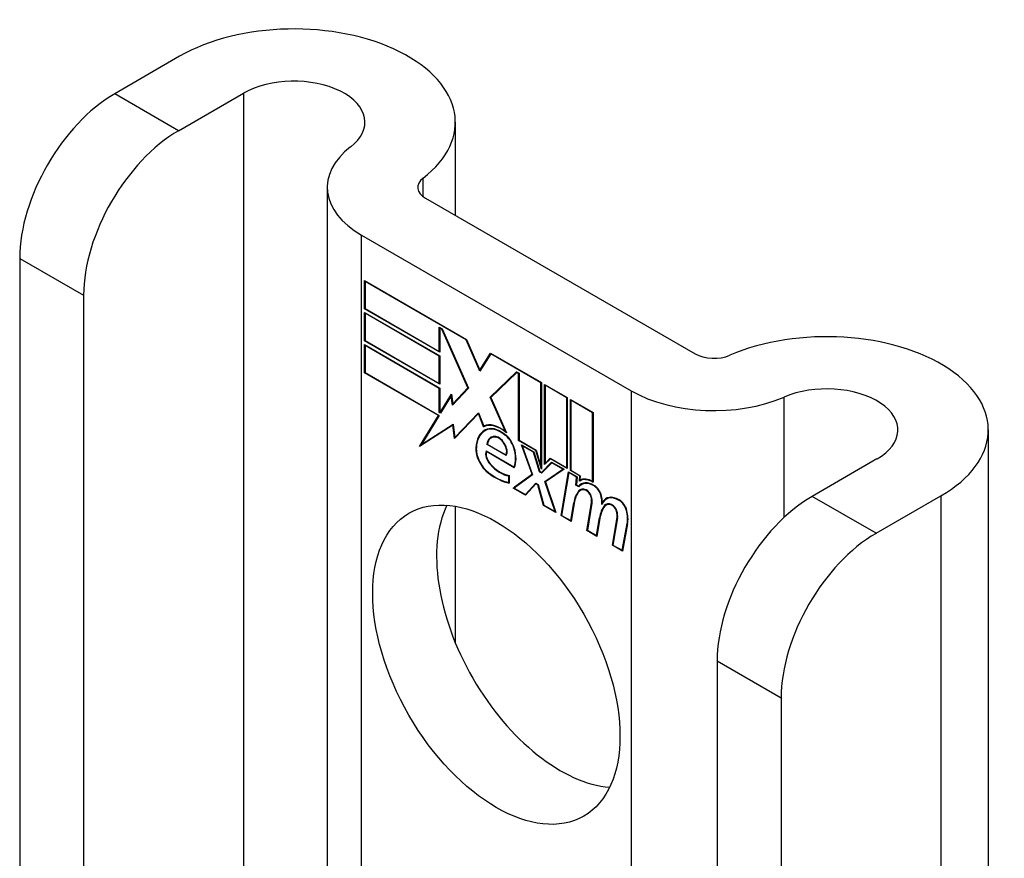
# Model space of a CAD drawing. Header units: inches. Extents: x 635 to 745, y 253 to 341.
# Tile 34 of 127: x 643.109 to 644.252, y 340.511 to 341.485. Entities that reach past the tile are written whole.
import ezdxf

# ---------------------------------------------------------------- set-up
doc = ezdxf.new("R2010")
doc.units = ezdxf.units.IN
doc.header["$MEASUREMENT"] = 0
doc.layers.add('Visible Edges(ANSI)', color=7, linetype='Continuous', lineweight=25)
doc.layers.add('Visible Tangent Edges(ANSI)', color=7, linetype='Continuous', lineweight=25)

msp = doc.modelspace()

# ---------------------------------------------------------------- linework, layer by layer
at = {"layer": 'Visible Edges(ANSI)'}
for p, q in [((643.2942, 341.4423), (643.2189, 341.3988)), ((643.2931, 341.3559), (643.3684, 341.3994)), ((643.6143, 341.3657), (643.6143, 341.2575)), ((643.4656, 341.2901), (643.4656, 340.2916)), ((643.5797, 341.2774), (643.8926, 341.0968)), ((643.5055, 341.2346), (643.8183, 341.0539)), ((643.1086, 341.2077), (643.1086, 340.4419)), ((643.509, 341.1491), (643.509, 341.1819)), ((643.509, 341.1819), (643.6273, 341.1136)), ((643.5095, 341.181), (643.5101, 341.1813)), ((643.5095, 341.181), (643.5095, 341.1494)), ((643.627, 341.1132), (643.5095, 341.181)), ((643.1828, 341.1649), (643.1828, 340.399)), ((643.509, 341.1491), (643.5095, 341.1494)), ((643.5962, 341.0988), (643.509, 341.1491)), ((643.509, 341.1121), (643.509, 341.1448)), ((643.509, 341.1448), (643.5962, 341.0945)), ((643.5095, 341.1494), (643.5957, 341.0997)), ((643.5095, 341.1439), (643.5101, 341.1442)), ((643.5095, 341.1439), (643.5095, 341.1124)), ((643.5957, 341.0942), (643.5095, 341.1439)), ((643.5957, 341.0997), (643.5957, 341.1278)), ((643.5957, 341.1278), (643.5989, 341.126)), ((643.5962, 341.1269), (643.5968, 341.1272)), ((643.5986, 341.1256), (643.5962, 341.1269)), ((643.5962, 341.1269), (643.5962, 341.0988)), ((643.5986, 341.1256), (643.599, 341.1258)), ((643.6289, 341.0573), (643.5986, 341.1256)), ((643.5989, 341.126), (643.6295, 341.0569)), ((643.509, 341.1121), (643.5095, 341.1124)), ((643.5962, 341.0617), (643.509, 341.1121)), ((643.509, 341.0747), (643.509, 341.1075)), ((643.509, 341.1075), (643.5962, 341.0571)), ((643.5095, 341.1124), (643.5957, 341.0626)), ((643.5095, 341.1066), (643.5101, 341.1069)), ((643.5957, 341.0568), (643.5095, 341.1066)), ((643.5095, 341.1066), (643.5095, 341.075)), ((643.627, 341.1132), (643.6274, 341.1134)), ((643.6429, 341.0767), (643.627, 341.1132)), ((643.6273, 341.1136), (643.6428, 341.078)), ((643.5957, 341.0997), (643.5962, 341.1)), ((643.5957, 341.0942), (643.5962, 341.0945)), ((643.5957, 341.0626), (643.5957, 341.0942)), ((643.5962, 341.0945), (643.5962, 341.0617)), ((643.6428, 341.078), (643.6551, 341.0975)), ((643.6554, 341.0967), (643.6429, 341.0767)), ((643.6551, 341.0975), (643.7142, 341.0634)), ((643.6554, 341.0967), (643.656, 341.097)), ((643.7137, 341.0631), (643.6554, 341.0967)), ((643.6558, 341.0971), (643.6556, 341.0968)), ((643.509, 341.0747), (643.5095, 341.075)), ((643.5947, 341.0252), (643.509, 341.0747)), ((643.5095, 341.075), (643.5956, 341.0253)), ((643.6428, 341.078), (643.6441, 341.0787)), ((643.6439, 341.0784), (643.6439, 341.0786)), ((643.6547, 341.0465), (643.6853, 341.0761)), ((643.6856, 341.0753), (643.6554, 341.0461)), ((643.6561, 341.0473), (643.6857, 341.0759)), ((643.6853, 341.0761), (643.6883, 341.0744)), ((643.6856, 341.0753), (643.6861, 341.0757)), ((643.6877, 341.0741), (643.6856, 341.0753)), ((643.6877, 341.0741), (643.6883, 341.0744)), ((643.6877, 340.9962), (643.6877, 341.0741)), ((643.6883, 341.0744), (643.6883, 340.9965)), ((643.5957, 341.0626), (643.5962, 341.0629)), ((643.7137, 341.0631), (643.7142, 341.0634)), ((643.7137, 340.9662), (643.7137, 341.0631)), ((643.7142, 341.0634), (643.7142, 340.9628)), ((643.718, 340.9682), (643.718, 341.0612)), ((643.718, 341.0612), (643.7442, 341.0461)), ((643.7185, 341.0603), (643.719, 341.0606)), ((643.7185, 341.0603), (643.7185, 340.9697)), ((643.7437, 341.0458), (643.7185, 341.0603)), ((643.5957, 341.0568), (643.5962, 341.0571)), ((643.5957, 341.0286), (643.5957, 341.0568)), ((643.5962, 341.0571), (643.5962, 341.0289)), ((643.5968, 341.0286), (643.6098, 341.0499)), ((643.6095, 341.0482), (643.5971, 341.0278)), ((643.6095, 341.0482), (643.61, 341.0485)), ((643.6112, 341.0373), (643.6095, 341.0482)), ((643.61, 341.0487), (643.6097, 341.0483)), ((643.6098, 341.0499), (643.6115, 341.0387)), ((643.6295, 341.0569), (643.6112, 341.0373)), ((643.6115, 341.0387), (643.6289, 341.0573)), ((643.6294, 341.0571), (643.6129, 341.0395)), ((643.6289, 341.0573), (643.6292, 341.0575)), ((643.6547, 341.0465), (643.6561, 341.0473)), ((643.6563, 341.047), (643.6561, 341.0473)), ((643.6115, 341.0387), (643.6129, 341.0395)), ((643.6125, 341.0387), (643.6125, 341.0392)), ((643.6725, 341.0067), (643.6547, 341.0465)), ((643.6554, 341.0461), (643.6737, 341.0051)), ((643.7437, 341.0458), (643.7442, 341.0461)), ((643.7437, 340.9645), (643.7437, 341.0458)), ((643.7442, 341.0461), (643.7442, 340.9636)), ((643.7479, 340.9614), (643.7479, 341.0439)), ((643.7479, 341.0439), (643.7742, 341.0288)), ((643.7484, 341.043), (643.749, 341.0433)), ((643.7484, 341.043), (643.7484, 340.9617)), ((643.7736, 341.0285), (643.7484, 341.043)), ((643.5728, 340.9892), (643.5947, 341.0252)), ((643.5956, 341.0253), (643.575, 340.9915)), ((643.5947, 341.0252), (643.5953, 341.0255)), ((643.5957, 341.0286), (643.5962, 341.0289)), ((643.5971, 341.0278), (643.5957, 341.0286)), ((643.5962, 341.0289), (643.5968, 341.0286)), ((643.5968, 341.0286), (643.598, 341.0293)), ((643.5979, 341.029), (643.5977, 341.0291)), ((643.6411, 341.0274), (643.6133, 340.9985)), ((643.6136, 340.9999), (643.6411, 341.0285)), ((643.615, 341.0007), (643.6413, 341.028)), ((643.6411, 341.0285), (643.6473, 341.013)), ((643.6411, 341.0274), (643.6414, 341.0276)), ((643.6472, 341.0121), (643.6411, 341.0274)), ((643.7736, 341.0285), (643.7742, 341.0288)), ((643.7736, 340.9486), (643.7736, 341.0285)), ((643.7742, 341.0288), (643.7742, 340.9477)), ((643.6115, 341.014), (643.5728, 340.9892)), ((643.575, 340.9915), (643.6119, 341.0151)), ((643.5764, 340.9923), (643.6119, 341.015)), ((643.6115, 341.014), (643.612, 341.0143)), ((643.6133, 340.9985), (643.6115, 341.014)), ((643.6119, 341.0151), (643.6136, 340.9999)), ((643.6472, 341.0121), (643.6486, 341.0129)), ((643.6484, 341.0134), (643.6486, 341.0129)), ((643.6488, 341.0076), (643.6502, 341.0085)), ((643.6715, 341.003), (643.672, 341.0032)), ((643.6725, 341.0067), (643.6729, 341.0069)), ((644.233, 341.0085), (644.233, 339.8486)), ((643.5752, 340.9916), (643.5743, 340.9902)), ((643.575, 340.9915), (643.5764, 340.9923)), ((643.6136, 340.9999), (643.615, 341.0007)), ((643.6146, 341.0004), (643.6146, 340.9999)), ((643.6511, 340.9915), (643.6517, 340.9918)), ((643.6732, 340.9787), (643.6511, 340.9915)), ((643.6517, 340.9917), (643.6729, 340.9795)), ((643.6559, 340.9993), (643.6573, 341.0001)), ((643.6877, 340.9962), (643.6883, 340.9965)), ((643.7076, 340.9847), (643.6877, 340.9962)), ((643.6883, 340.9965), (643.708, 340.9851)), ((643.7034, 340.957), (643.6912, 340.9913)), ((643.6912, 340.9913), (643.7055, 340.983)), ((643.692, 340.9902), (643.6926, 340.9905)), ((643.692, 340.9902), (643.704, 340.9565)), ((643.7051, 340.9826), (643.692, 340.9902)), ((643.65, 340.9842), (643.6823, 340.9655)), ((643.6503, 340.9833), (643.6509, 340.9836)), ((643.6827, 340.9646), (643.6503, 340.9833)), ((643.6729, 340.9795), (643.6739, 340.9801)), ((643.6738, 340.98), (643.6739, 340.9799)), ((643.7051, 340.9826), (643.7055, 340.9828)), ((643.712, 340.9599), (643.7051, 340.9826)), ((643.7055, 340.983), (643.7124, 340.9603)), ((643.7076, 340.9847), (643.708, 340.9849)), ((643.7142, 340.9628), (643.7076, 340.9847)), ((643.708, 340.9851), (643.7137, 340.9662)), ((643.7142, 340.9592), (643.726, 340.9712)), ((643.7263, 340.9704), (643.7145, 340.9584)), ((643.7264, 340.9709), (643.7157, 340.96)), ((643.7246, 340.9749), (643.718, 340.9682)), ((643.7185, 340.9697), (643.7243, 340.9757)), ((643.7185, 340.9697), (643.7199, 340.9706)), ((643.7194, 340.9703), (643.7194, 340.9696)), ((643.7199, 340.9706), (643.7247, 340.9754)), ((643.7243, 340.9757), (643.7437, 340.9645)), ((643.7246, 340.9749), (643.7251, 340.9752)), ((643.7442, 340.9636), (643.7246, 340.9749)), ((643.726, 340.9712), (643.7405, 340.9628)), ((643.7263, 340.9704), (643.7268, 340.9707)), ((643.7393, 340.9629), (643.7263, 340.9704)), ((644.1038, 340.9748), (644.0285, 340.9313)), ((643.6763, 340.9552), (643.6769, 340.9555)), ((643.6769, 340.9558), (643.6769, 340.9466)), ((643.6816, 340.9411), (643.7034, 340.957)), ((643.6823, 340.9655), (643.6833, 340.966)), ((643.704, 340.9565), (643.6828, 340.941)), ((643.7038, 340.9571), (643.683, 340.9419)), ((643.6832, 340.966), (643.6833, 340.9659)), ((643.7034, 340.957), (643.7038, 340.9572)), ((643.712, 340.9599), (643.7126, 340.9602)), ((643.7145, 340.9584), (643.712, 340.9599)), ((643.7124, 340.9603), (643.7142, 340.9592)), ((643.7137, 340.9662), (643.7142, 340.9665)), ((643.7142, 340.9592), (643.7157, 340.96)), ((643.7155, 340.9595), (643.7151, 340.9597)), ((643.7184, 340.9486), (643.7393, 340.9629)), ((643.7405, 340.9628), (643.719, 340.9481)), ((643.7198, 340.9494), (643.7399, 340.9632)), ((643.737, 340.9091), (643.7456, 340.9599)), ((643.746, 340.959), (643.7377, 340.9093)), ((643.7393, 340.9629), (643.7398, 340.9632)), ((643.7437, 340.9645), (643.7442, 340.9648)), ((643.7456, 340.9599), (643.7556, 340.9541)), ((643.746, 340.959), (643.7465, 340.9593)), ((643.755, 340.9538), (643.746, 340.959)), ((643.7479, 340.9614), (643.7484, 340.9617)), ((643.7588, 340.9552), (643.7479, 340.9614)), ((643.7484, 340.9617), (643.7594, 340.9554)), ((643.7588, 340.9552), (643.7593, 340.9555)), ((643.7594, 340.9554), (643.759, 340.9504)), ((643.6763, 340.9473), (643.6763, 340.9552)), ((643.6763, 340.9473), (643.6769, 340.9476)), ((643.6957, 340.9336), (643.7076, 340.9466)), ((643.7079, 340.9458), (643.6959, 340.9328)), ((643.6971, 340.9344), (643.708, 340.9463)), ((643.7076, 340.9466), (643.7104, 340.945)), ((643.7079, 340.9458), (643.7084, 340.9461)), ((643.71, 340.9446), (643.7079, 340.9458)), ((643.71, 340.9446), (643.7104, 340.9448)), ((643.7166, 340.9209), (643.71, 340.9446)), ((643.7104, 340.945), (643.717, 340.9213)), ((643.7184, 340.9486), (643.7198, 340.9494)), ((643.7301, 340.9137), (643.7184, 340.9486)), ((643.719, 340.9481), (643.7309, 340.9126)), ((643.72, 340.9488), (643.7198, 340.9494)), ((643.7543, 340.9444), (643.755, 340.9538)), ((643.7543, 340.9444), (643.7549, 340.9448)), ((643.7577, 340.9425), (643.7543, 340.9444)), ((643.7556, 340.9541), (643.7549, 340.9447)), ((643.7549, 340.9447), (643.7574, 340.9432)), ((643.755, 340.9538), (643.7556, 340.9541)), ((643.7574, 340.9432), (643.7588, 340.9441)), ((643.7583, 340.9492), (643.7588, 340.9552)), ((643.7587, 340.9494), (643.7601, 340.9502)), ((643.7598, 340.9507), (643.7597, 340.95)), ((643.7607, 340.9451), (643.7621, 340.9459)), ((643.7736, 340.9486), (643.7742, 340.9489)), ((643.6816, 340.9411), (643.683, 340.9419)), ((643.6959, 340.9328), (643.6816, 340.9411)), ((643.6828, 340.941), (643.6957, 340.9336)), ((643.683, 340.9419), (643.6836, 340.9416)), ((643.6957, 340.9336), (643.6971, 340.9344)), ((643.6966, 340.9341), (643.6969, 340.9339)), ((643.7587, 340.9435), (643.7583, 340.9437)), ((643.7595, 340.9385), (643.7609, 340.9393)), ((643.7166, 340.9209), (643.7172, 340.9212)), ((643.717, 340.9213), (643.7301, 340.9137)), ((643.7483, 340.9032), (643.7517, 340.9237)), ((643.7522, 340.9233), (643.7487, 340.9023)), ((643.767, 340.8918), (643.7724, 340.9239)), ((643.7729, 340.9235), (643.7676, 340.892)), ((643.785, 340.9245), (643.7864, 340.9253)), ((643.7872, 340.9206), (643.7887, 340.9214)), ((643.7892, 340.9213), (643.7906, 340.9221)), ((643.7896, 340.9282), (643.791, 340.929)), ((644.1028, 340.8885), (644.1781, 340.932)), ((643.6143, 340.9198), (643.6143, 340.7616)), ((643.7309, 340.9126), (643.7166, 340.9209)), ((643.7301, 340.9137), (643.7305, 340.9139)), ((643.737, 340.9091), (643.7377, 340.9095)), ((643.7487, 340.9023), (643.737, 340.9091)), ((643.7377, 340.9093), (643.7483, 340.9032)), ((643.7483, 340.9032), (643.7489, 340.9036)), ((643.7782, 340.8859), (643.7817, 340.9064)), ((643.7822, 340.906), (643.7787, 340.885)), ((643.7817, 340.9064), (643.7823, 340.9068)), ((643.7967, 340.8746), (643.8021, 340.9067)), ((643.8026, 340.9063), (643.7973, 340.8749)), ((643.8079, 340.8688), (643.8137, 340.8999)), ((643.8143, 340.8995), (643.8084, 340.8679)), ((643.767, 340.8918), (643.7677, 340.8922)), ((643.7787, 340.885), (643.767, 340.8918)), ((643.7676, 340.892), (643.7782, 340.8859)), ((643.7782, 340.8859), (643.7789, 340.8863)), ((643.7967, 340.8746), (643.7974, 340.875)), ((643.8084, 340.8679), (643.7967, 340.8746)), ((643.7973, 340.8749), (643.8079, 340.8688)), ((643.8079, 340.8688), (643.8086, 340.8691)), ((643.9182, 340.7403), (643.9182, 339.9744)), ((643.9925, 340.6974), (643.9925, 339.9315))]:
    msp.add_line(p, q, dxfattribs=at)
for centre, major_axis, start_param, end_param in [((643.4268, 341.3657), (0.1875, 0), 5.640144, 8.63938), ((643.4268, 341.3657), (0.0825, 0), 5.640144, 8.63938), ((643.2189, 341.2714), (-0.078, -0.1351), 3.926991, 5.497787), ((643.2931, 341.2285), (0.078, 0.1351), 0.785398, 2.356194), ((643.6016, 341.2901), (-0.136, 0), 5.640144, 7.068583), ((643.6016, 341.2901), (-0.031, 0), 5.640144, 7.068583), ((644.0455, 341.0085), (0.1875, 0), 5.497787, 8.497023), ((643.9145, 341.1095), (0.031, 0), 3.926991, 5.35543), ((644.0455, 341.0085), (0.0825, 0), 5.497787, 8.497023), ((643.9145, 341.1095), (-0.136, 0), 0.785398, 2.213838), ((643.6672, 340.976), (-0.0206, 0.0357), 5.272274, 6.251395), ((643.6672, 340.976), (-0.021, 0.0364), 5.317289, 6.229324), ((643.6686, 340.9768), (-0.0206, 0.0357), 6.047724, 6.251395), ((643.6733, 340.9652), (-0.0249, 0.0431), 6.268672, 7.008625), ((643.6733, 340.9652), (-0.0245, 0.0424), 6.268672, 7.008625), ((643.6747, 340.966), (-0.0249, 0.0431), 0.028947, 0.295885), ((643.6672, 340.976), (-0.0187, 0.0323), 5.330385, 6.268672), ((643.6672, 340.976), (-0.0183, 0.0317), 5.329545, 6.268672), ((643.6747, 340.966), (-0.0245, 0.0424), 6.268672, 6.283185), ((643.6686, 340.9768), (-0.0183, 0.0317), 6.051884, 6.268672), ((643.6664, 340.9811), (-0.0109, 0.0188), 5.836026, 6.985262), ((643.6704, 340.9887), (-0.0091, 0.0158), 4.343155, 5.413588), ((643.6704, 340.9887), (0.0095, -0.0165), 1.201563, 2.270327), ((643.6664, 340.9811), (-0.0105, 0.0182), 5.836026, 6.946368), ((643.6678, 340.982), (-0.0109, 0.0188), 0.065067, 0.331662), ((643.6678, 340.982), (-0.0105, 0.0182), 6.079217, 6.283185), ((643.6647, 340.9878), (0.0072, -0.0125), 1.678399, 2.694434), ((643.6647, 340.9878), (-0.0068, 0.0119), 4.819991, 5.836026), ((643.6655, 340.9884), (0.006, -0.0103), 0.287189, 1.678399), ((643.6655, 340.9884), (0.0063, -0.011), 0.251695, 1.678399), ((643.6555, 340.9767), (-0.0123, 0.0214), 0.72544, 2.208898), ((643.6555, 340.9767), (0.012, -0.0207), 3.867033, 5.35049), ((643.6585, 340.9758), (-0.0064, 0.011), 0.453624, 1.914249), ((643.6585, 340.9758), (0.006, -0.0104), 3.639467, 5.055842), ((643.6599, 340.9894), (0.0173, -0.0299), 0.38335, 1.201563), ((643.6599, 340.9894), (0.0176, -0.0305), 0.369234, 1.201563), ((643.6664, 340.9907), (-0.0196, 0.0339), 1.914249, 2.72139), ((643.6664, 340.9907), (0.0192, -0.0332), 5.055842, 5.891549), ((643.6609, 341.015), (-0.0379, 0.0657), 2.208898, 2.658734), ((643.6609, 341.015), (0.0376, -0.0651), 5.35049, 5.792995), ((643.7753, 340.9197), (-0.015, 0.026), 5.48867, 6.499805), ((643.7753, 340.9197), (-0.0146, 0.0253), 5.48867, 6.513784), ((643.7737, 340.9234), (-0.015, 0.026), 5.47676, 6.310847), ((643.7767, 340.9205), (-0.015, 0.026), 0.047158, 0.216619), ((643.7737, 340.9234), (-0.0154, 0.0266), 5.501665, 6.243634), ((643.7751, 340.9242), (-0.015, 0.026), 6.059998, 6.283185), ((643.7767, 340.9205), (-0.0146, 0.0253), 6.06115, 6.283185), ((643.7754, 340.9338), (0.0063, -0.011), 1.081978, 2.347078), ((643.7927, 340.8917), (-0.0294, 0.051), 0.219898, 0.610865), ((643.7927, 340.8917), (-0.0291, 0.0503), 0.219898, 0.610865), ((643.7674, 340.9248), (-0.0083, 0.0143), 5.603031, 6.503084), ((643.7941, 340.8925), (-0.0294, 0.051), 0.219898, 0.291612), ((643.7674, 340.9248), (-0.0079, 0.0136), 5.603031, 6.503084), ((643.7688, 340.9256), (-0.0083, 0.0143), 0.085815, 0.219898), ((643.7688, 340.9256), (-0.0079, 0.0136), 6.100483, 6.283185), ((643.7668, 340.9319), (0.00412, -0.00714), 1.196548, 2.461438), ((643.7668, 340.9319), (-0.00375, 0.0065), 4.33814, 5.603031), ((643.7754, 340.9338), (-0.006, 0.0103), 4.223571, 5.48867), ((643.7617, 340.9322), (-0.0077, 0.0133), 3.752458, 4.33814), ((643.7617, 340.9322), (0.0081, -0.014), 0.610865, 1.196548), ((643.7596, 340.9374), (-0.0176, 0.0305), 3.88819, 4.223571), ((643.7596, 340.9374), (0.018, -0.0312), 0.848525, 1.081978), ((643.8045, 340.9023), (-0.015, 0.0259), 5.492181, 6.733718), ((643.8045, 340.9023), (-0.0153, 0.0266), 5.492181, 6.613939), ((643.7611, 340.9382), (-0.0176, 0.0305), 3.959823, 3.971212), ((643.806, 340.9031), (-0.0153, 0.0266), 0.046088, 0.313087), ((643.7971, 340.9077), (-0.0083, 0.0143), 5.604299, 6.503622), ((643.8242, 340.8758), (-0.0294, 0.051), 0.236534, 0.291612), ((643.7971, 340.9077), (-0.0079, 0.0136), 5.604299, 6.503242), ((643.7985, 340.9085), (-0.0083, 0.0143), 0.085815, 0.220437), ((643.7985, 340.9085), (-0.0079, 0.0136), 6.100483, 6.283185), ((643.806, 340.9031), (-0.015, 0.0259), 6.060079, 6.283185), ((643.7965, 340.9147), (0.00412, -0.00714), 1.196401, 2.462706), ((643.7965, 340.9147), (-0.00375, 0.0065), 4.337994, 5.604299), ((643.8046, 340.9166), (0.0066, -0.0114), 1.107844, 2.350588), ((643.8046, 340.9166), (-0.0062, 0.0107), 4.249437, 5.492181), ((644.0285, 340.804), (-0.078, -0.1351), 3.926991, 5.497787), ((643.7361, 340.7789), (-0.1015, 0.1758), 0.374433, 2.76716), ((643.8228, 340.875), (-0.0294, 0.051), 0.236534, 0.625184), ((643.8228, 340.875), (-0.0291, 0.0503), 0.236639, 0.625276), ((643.7914, 340.9151), (-0.0077, 0.0133), 3.752322, 4.337994), ((643.7914, 340.9151), (0.0081, -0.014), 0.610998, 1.196401), ((643.7893, 340.9195), (-0.0176, 0.0305), 3.735005, 4.249437), ((643.7893, 340.9195), (0.018, -0.0312), 0.593412, 1.107844), ((644.1028, 340.7611), (0.078, 0.1351), 0.785398, 2.356194)]:
    msp.add_ellipse(centre, major_axis=major_axis, ratio=0.57735, start_param=start_param, end_param=end_param, dxfattribs=at)
msp.add_ellipse((643.6619, 340.736), major_axis=(-0.1015, 0.1758), ratio=0.57735, dxfattribs=at)
at = {"layer": 'Visible Tangent Edges(ANSI)'}
for p, q in [((643.2931, 341.3559), (643.2189, 341.3988)), ((643.3684, 341.3994), (643.3684, 340.3478)), ((643.5768, 341.2793), (643.5768, 341.3008)), ((643.5055, 340.2686), (643.5055, 341.2346)), ((643.1086, 341.2077), (643.1828, 341.1649)), ((643.8183, 341.0539), (643.8183, 340.088)), ((643.996, 340.9069), (643.996, 341.0466)), ((643.6491, 341.0079), (643.6505, 341.0087)), ((643.6615, 341.0002), (643.6623, 341.0006)), ((643.6708, 340.993), (643.6711, 340.9932)), ((643.6381, 340.9879), (643.6387, 340.9882)), ((643.6822, 340.9879), (643.6826, 340.9882)), ((643.6546, 340.9687), (643.655, 340.9689)), ((643.653, 340.9582), (643.6535, 340.9585)), ((643.7575, 340.9377), (643.759, 340.9385)), ((643.7662, 340.9383), (643.7668, 340.9386)), ((643.7755, 340.9435), (643.776, 340.9438)), ((643.7517, 340.9237), (643.7524, 340.9241)), ((643.7716, 340.9315), (643.772, 340.9317)), ((643.7724, 340.9239), (643.773, 340.9242)), ((643.7835, 340.932), (643.7839, 340.9322)), ((643.7959, 340.9211), (643.7965, 340.9215)), ((643.8047, 340.9267), (643.8052, 340.927)), ((644.1028, 340.8885), (644.0285, 340.9313)), ((644.1781, 340.932), (644.1781, 339.8803)), ((643.8013, 340.9144), (643.8017, 340.9146)), ((643.8129, 340.915), (643.8133, 340.9152)), ((643.8021, 340.9067), (643.8027, 340.9071)), ((643.8137, 340.8999), (643.8144, 340.9003)), ((643.9182, 340.7403), (643.9925, 340.6974))]:
    msp.add_line(p, q, dxfattribs=at)

doc.saveas('drawing.dxf')
